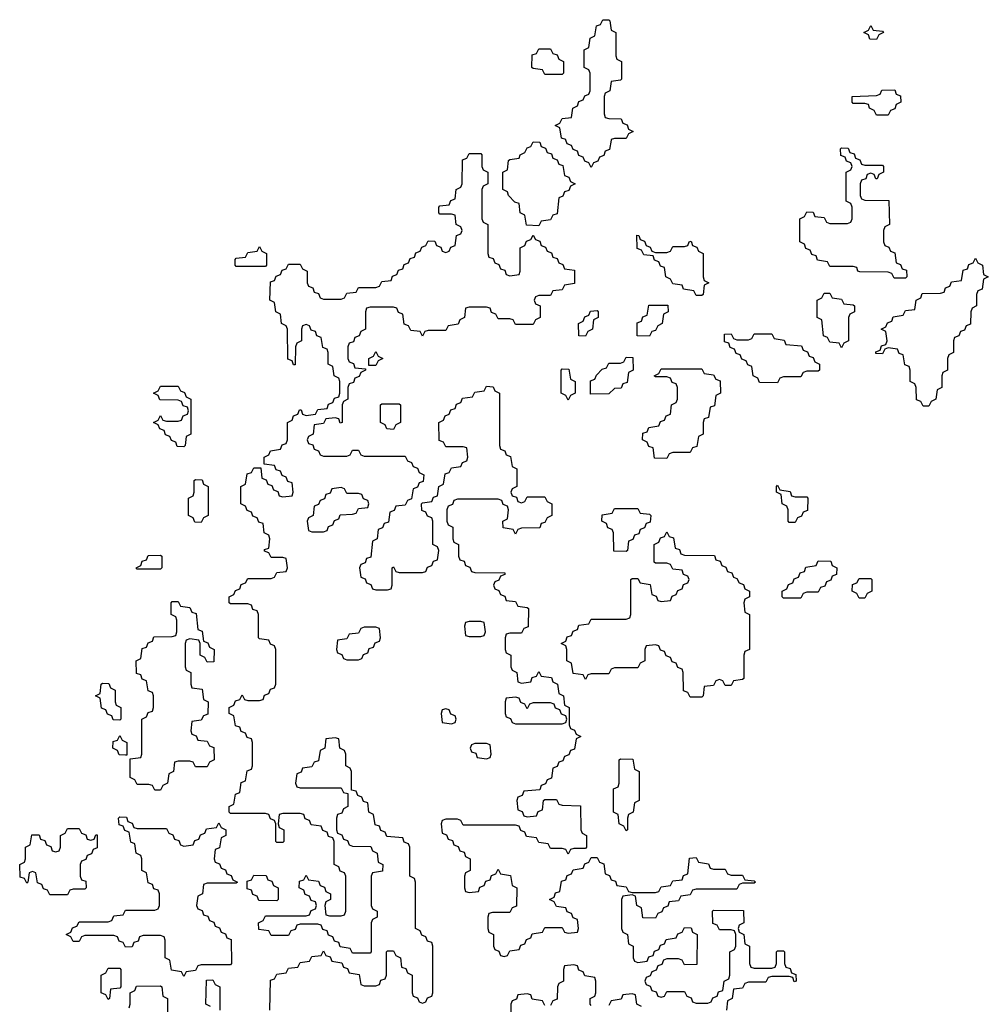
# Model space of a CAD drawing. Header units: inches. Extents: x 2886961 to 3052306, y 543424 to 918523.
# Tile 18 of 117: x 2895126 to 2898454, y 757030 to 760414. Entities that reach past the tile are written whole.
import ezdxf

# ---------------------------------------------------------------- set-up
doc = ezdxf.new("R2010")
doc.units = ezdxf.units.IN
doc.header["$MEASUREMENT"] = 0
doc.layers.add('C8795', color=7, linetype='Continuous')
doc.layers.add('C8796', color=7, linetype='Continuous')

msp = doc.modelspace()

# ---------------------------------------------------------------- linework, layer by layer
at = {"layer": 'C8795', "color": 6}
for points in [[(2896910, 759706), (2896867.3, 759707.3), (2896862, 759742), (2896846, 759750), (2896842, 759782), (2896827.3, 759787.3), (2896806, 759810), (2896802, 759822), (2896786, 759830), (2896786, 759890), (2896802, 759898), (2896806, 759930), (2896810, 759934), (2896842, 759938), (2896846, 759950), (2896862, 759958), (2896870, 759974), (2896882, 759978), (2896890, 759994), (2896912.7, 759992.7), (2896918, 759978), (2896932.7, 759972.7), (2896938, 759958), (2896952.7, 759952.7), (2896958, 759938), (2896972.7, 759932.7), (2896978, 759918), (2896992.7, 759912.7), (2896998, 759878), (2897012.7, 759872.7), (2897018, 759858), (2897034, 759850), (2897018, 759842), (2897012.7, 759827.3), (2896998, 759822), (2896992.7, 759807.3), (2896978, 759802), (2896972.7, 759747.3), (2896958, 759742), (2896950, 759726), (2896918, 759722)], [(2898030, 759914), (2898090, 759914), (2898094, 759910), (2898094, 759890), (2898078, 759882), (2898072.7, 759867.3), (2898067.3, 759867.3), (2898062, 759882), (2898050, 759886), (2898038, 759882), (2898032.7, 759867.3), (2898018, 759862), (2898014, 759850), (2898014, 759810), (2898018, 759798), (2898030, 759794), (2898112.7, 759792.7), (2898114, 759710), (2898098, 759702), (2898094, 759690), (2898094, 759650), (2898098, 759638), (2898112.7, 759632.7), (2898118, 759618), (2898132.7, 759612.7), (2898138, 759578), (2898152.7, 759572.7), (2898158, 759558), (2898172.7, 759552.7), (2898174, 759530), (2898170, 759526), (2898130, 759526), (2898122, 759542), (2898110, 759546), (2898012.7, 759547.3), (2898006, 759550), (2898002, 759562), (2897990, 759566), (2897910, 759566), (2897902, 759582), (2897867.3, 759587.3), (2897862, 759602), (2897847.3, 759607.3), (2897842, 759622), (2897827.3, 759627.3), (2897822, 759642), (2897806, 759650), (2897806, 759730), (2897822, 759738), (2897830, 759754), (2897852.7, 759752.7), (2897858, 759738), (2897890, 759734), (2897898, 759718), (2897910, 759714), (2897970, 759714), (2897982, 759718), (2897986, 759730), (2897986, 759770), (2897982, 759782), (2897966, 759790), (2897966, 759890), (2897982, 759898), (2897986, 759910), (2897982, 759922), (2897967.3, 759927.3), (2897962, 759942), (2897947.3, 759947.3), (2897946, 759970), (2897950, 759974), (2897972.7, 759972.7), (2897978, 759958), (2897992.7, 759952.7), (2897998, 759938), (2898012.7, 759932.7), (2898018, 759918)], [(2897310, 759614), (2897350, 759614), (2897362, 759618), (2897370, 759634), (2897410, 759634), (2897422, 759638), (2897426, 759650), (2897432.7, 759652.7), (2897438, 759638), (2897452.7, 759632.7), (2897458, 759618), (2897474, 759610), (2897474, 759530), (2897478, 759518), (2897494, 759510), (2897478, 759502), (2897474, 759470), (2897470, 759466), (2897450, 759466), (2897442, 759482), (2897407.3, 759487.3), (2897402, 759502), (2897370, 759506), (2897362, 759522), (2897346, 759530), (2897342, 759562), (2897327.3, 759567.3), (2897322, 759582), (2897307.3, 759587.3), (2897302, 759602), (2897270, 759606), (2897262, 759622), (2897247.3, 759627.3), (2897246, 759674), (2897252.7, 759672.7), (2897258, 759658), (2897272.7, 759652.7), (2897278, 759638), (2897292.7, 759632.7), (2897298, 759618)], [(2895870, 759566), (2895866, 759570), (2895866, 759590), (2895870, 759594), (2895902, 759598), (2895910, 759614), (2895942, 759618), (2895950, 759634), (2895958, 759618), (2895974, 759610), (2895974, 759570), (2895970, 759566)], [(2898230, 759086), (2898222, 759102), (2898207.3, 759107.3), (2898206, 759150), (2898202, 759162), (2898186, 759170), (2898186, 759210), (2898182, 759222), (2898167.3, 759227.3), (2898162, 759262), (2898147.3, 759267.3), (2898142, 759282), (2898110, 759286), (2898098, 759282), (2898090, 759266), (2898067.3, 759267.3), (2898067.3, 759272.7), (2898082, 759278), (2898087.3, 759292.7), (2898102, 759298), (2898106, 759310), (2898102, 759342), (2898086, 759350), (2898102, 759358), (2898107.3, 759372.7), (2898122, 759378), (2898127.3, 759392.7), (2898162, 759398), (2898170, 759414), (2898202, 759418), (2898206, 759450), (2898222, 759458), (2898227.3, 759472.7), (2898290, 759474), (2898302, 759478), (2898307.3, 759492.7), (2898322, 759498), (2898327.3, 759512.7), (2898362, 759518), (2898367.3, 759552.7), (2898382, 759558), (2898387.3, 759572.7), (2898402, 759578), (2898410, 759594), (2898418, 759578), (2898434, 759570), (2898438, 759538), (2898454, 759530), (2898438, 759522), (2898432.7, 759487.3), (2898418, 759482), (2898414, 759470), (2898414, 759430), (2898398, 759422), (2898394, 759410), (2898392.7, 759367.3), (2898378, 759362), (2898372.7, 759347.3), (2898358, 759342), (2898352.7, 759327.3), (2898338, 759322), (2898334, 759310), (2898334, 759270), (2898318, 759262), (2898314, 759250), (2898314, 759210), (2898298, 759202), (2898294, 759190), (2898294, 759150), (2898278, 759142), (2898274, 759110), (2898258, 759102), (2898250, 759086)], [(2897950, 759286), (2897942, 759302), (2897910, 759306), (2897902, 759322), (2897887.3, 759327.3), (2897882, 759382), (2897866, 759390), (2897866, 759450), (2897882, 759458), (2897890, 759474), (2897910, 759474), (2897918, 759458), (2897950, 759454), (2897958, 759438), (2897990, 759434), (2897994, 759430), (2897994, 759410), (2897978, 759402), (2897974, 759390), (2897974, 759310), (2897958, 759302)], [(2897070, 759326), (2897047.3, 759327.3), (2897046, 759370), (2897062, 759378), (2897067.3, 759392.7), (2897082, 759398), (2897087.3, 759412.7), (2897110, 759414), (2897114, 759410), (2897114, 759390), (2897098, 759382), (2897094, 759350), (2897078, 759342)], [(2897290, 759326), (2897247.3, 759327.3), (2897247.3, 759372.7), (2897262, 759378), (2897267.3, 759392.7), (2897282, 759398), (2897287.3, 759432.7), (2897352.7, 759432.7), (2897354, 759410), (2897338, 759402), (2897334, 759370), (2897318, 759362), (2897310, 759346), (2897298, 759342)], [(2897730, 759166), (2897667.3, 759167.3), (2897662, 759182), (2897646, 759190), (2897642, 759222), (2897627.3, 759227.3), (2897622, 759242), (2897607.3, 759247.3), (2897602, 759262), (2897587.3, 759267.3), (2897582, 759282), (2897567.3, 759287.3), (2897562, 759302), (2897547.3, 759307.3), (2897547.3, 759332.7), (2897570, 759334), (2897578, 759318), (2897590, 759314), (2897630, 759314), (2897642, 759318), (2897650, 759334), (2897710, 759334), (2897718, 759318), (2897752.7, 759312.7), (2897758, 759298), (2897812.7, 759292.7), (2897818, 759278), (2897832.7, 759272.7), (2897838, 759258), (2897852.7, 759252.7), (2897858, 759238), (2897874, 759230), (2897874, 759210), (2897870, 759206), (2897830, 759206), (2897818, 759202), (2897810, 759186), (2897750, 759186), (2897738, 759182)], [(2896326, 759226), (2896326, 759250), (2896342, 759258), (2896350, 759274), (2896358, 759258), (2896374, 759250), (2896358, 759242), (2896350, 759226)], [(2897087.3, 759127.3), (2897087.3, 759172.7), (2897102, 759178), (2897107.3, 759192.7), (2897127.3, 759212.7), (2897142, 759218), (2897150, 759234), (2897190, 759234), (2897202, 759238), (2897210, 759254), (2897232.7, 759252.7), (2897234, 759210), (2897218, 759202), (2897212.7, 759167.3), (2897198, 759162), (2897192.7, 759147.3), (2897170, 759146), (2897150, 759128)], [(2897010, 759106), (2897002, 759122), (2896986, 759130), (2896986, 759210), (2896990, 759214), (2897012.7, 759212.7), (2897018, 759178), (2897034, 759170), (2897034, 759130), (2897018, 759122)], [(2897350, 758906), (2897307.3, 758907.3), (2897302, 758942), (2897287.3, 758947.3), (2897282, 758962), (2897266, 758970), (2897267.3, 758992.7), (2897282, 758998), (2897287.3, 759012.7), (2897322, 759018), (2897327.3, 759032.7), (2897342, 759038), (2897347.3, 759052.7), (2897362, 759058), (2897366, 759090), (2897382, 759098), (2897386, 759110), (2897386, 759150), (2897382, 759162), (2897367.3, 759167.3), (2897362, 759182), (2897350, 759186), (2897310, 759186), (2897306, 759190), (2897322, 759198), (2897330, 759214), (2897470, 759214), (2897478, 759198), (2897510, 759194), (2897518, 759178), (2897532.7, 759172.7), (2897534, 759130), (2897518, 759122), (2897512.7, 759087.3), (2897498, 759082), (2897492.7, 759047.3), (2897478, 759042), (2897474, 759030), (2897474, 758990), (2897458, 758982), (2897452.7, 758947.3), (2897438, 758942), (2897430, 758926), (2897370, 758926), (2897358, 758922)], [(2895690, 758946), (2895667.3, 758947.3), (2895662, 758962), (2895647.3, 758967.3), (2895642, 758982), (2895627.3, 758987.3), (2895622, 759002), (2895607.3, 759007.3), (2895602, 759022), (2895586, 759030), (2895602, 759038), (2895610, 759054), (2895618, 759038), (2895630, 759034), (2895670, 759034), (2895682, 759038), (2895687.3, 759052.7), (2895702, 759058), (2895706, 759070), (2895702, 759082), (2895687.3, 759087.3), (2895682, 759102), (2895670, 759106), (2895607.3, 759107.3), (2895602, 759122), (2895586, 759130), (2895602, 759138), (2895610, 759154), (2895670, 759154), (2895678, 759138), (2895692.7, 759132.7), (2895698, 759118), (2895714, 759110), (2895714, 758990), (2895698, 758982), (2895694, 758950)], [(2896410, 759006), (2896387.3, 759007.3), (2896382, 759022), (2896366, 759030), (2896366, 759090), (2896370, 759094), (2896430, 759094), (2896434, 759090), (2896434, 759030), (2896418, 759022)], [(2895750, 758686), (2895727.3, 758687.3), (2895722, 758702), (2895706, 758710), (2895706, 758770), (2895722, 758778), (2895726, 758790), (2895726, 758830), (2895730, 758834), (2895752.7, 758832.7), (2895758, 758818), (2895774, 758810), (2895774, 758710), (2895758, 758702)], [(2896230, 758806), (2896198, 758802), (2896192.7, 758787.3), (2896178, 758782), (2896172.7, 758767.3), (2896158, 758762), (2896152.7, 758747.3), (2896138, 758742), (2896134, 758710), (2896118, 758702), (2896114, 758690), (2896118, 758658), (2896130, 758654), (2896170, 758654), (2896182, 758658), (2896187.3, 758672.7), (2896202, 758678), (2896207.3, 758692.7), (2896222, 758698), (2896227.3, 758712.7), (2896270, 758714), (2896282, 758718), (2896290, 758734), (2896322, 758738), (2896326, 758750), (2896322, 758762), (2896307.3, 758767.3), (2896302, 758782), (2896290, 758786), (2896250, 758786), (2896242, 758802)], [(2897790, 758774), (2897830, 758774), (2897834, 758770), (2897832.7, 758727.3), (2897818, 758722), (2897812.7, 758707.3), (2897798, 758702), (2897790, 758686), (2897770, 758686), (2897766, 758690), (2897766, 758730), (2897762, 758742), (2897746, 758750), (2897742, 758782), (2897726, 758790), (2897726, 758810), (2897730, 758814), (2897738, 758798), (2897772.7, 758792.7), (2897778, 758778)], [(2897210, 758586), (2897167.3, 758587.3), (2897166, 758650), (2897162, 758662), (2897147.3, 758667.3), (2897142, 758682), (2897126, 758690), (2897127.3, 758712.7), (2897162, 758718), (2897170, 758734), (2897250, 758734), (2897258, 758718), (2897290, 758714), (2897294, 758710), (2897292.7, 758687.3), (2897278, 758682), (2897272.7, 758667.3), (2897258, 758662), (2897252.7, 758647.3), (2897238, 758642), (2897232.7, 758627.3), (2897218, 758622), (2897214, 758590)], [(2897550, 758126), (2897542, 758142), (2897530, 758146), (2897518, 758142), (2897510, 758126), (2897478, 758122), (2897474, 758090), (2897470, 758086), (2897430, 758086), (2897422, 758102), (2897407.3, 758107.3), (2897406, 758170), (2897402, 758182), (2897387.3, 758187.3), (2897382, 758202), (2897367.3, 758207.3), (2897362, 758222), (2897347.3, 758227.3), (2897342, 758242), (2897327.3, 758247.3), (2897322, 758262), (2897310, 758266), (2897278, 758262), (2897274, 758250), (2897274, 758210), (2897258, 758202), (2897250, 758186), (2897170, 758186), (2897158, 758182), (2897150, 758166), (2897090, 758166), (2897078, 758162), (2897070, 758146), (2897062, 758162), (2897027.3, 758167.3), (2897022, 758202), (2897006, 758210), (2897006, 758250), (2897002, 758262), (2896986, 758270), (2897002, 758278), (2897007.3, 758292.7), (2897022, 758298), (2897027.3, 758312.7), (2897042, 758318), (2897047.3, 758332.7), (2897082, 758338), (2897090, 758354), (2897210, 758354), (2897222, 758358), (2897226, 758370), (2897226, 758490), (2897230, 758494), (2897250, 758494), (2897258, 758478), (2897292.7, 758472.7), (2897298, 758438), (2897312.7, 758432.7), (2897318, 758418), (2897330, 758414), (2897362, 758418), (2897367.3, 758432.7), (2897382, 758438), (2897387.3, 758452.7), (2897402, 758458), (2897407.3, 758472.7), (2897422, 758478), (2897426, 758490), (2897422, 758502), (2897407.3, 758507.3), (2897402, 758522), (2897370, 758526), (2897362, 758542), (2897350, 758546), (2897310, 758546), (2897306, 758550), (2897306, 758610), (2897322, 758618), (2897327.3, 758632.7), (2897342, 758638), (2897350, 758654), (2897358, 758638), (2897372.7, 758632.7), (2897378, 758598), (2897392.7, 758592.7), (2897398, 758578), (2897410, 758574), (2897512.7, 758572.7), (2897518, 758558), (2897532.7, 758552.7), (2897538, 758538), (2897552.7, 758532.7), (2897558, 758518), (2897572.7, 758512.7), (2897578, 758498), (2897590, 758494), (2897598, 758478), (2897612.7, 758472.7), (2897618, 758458), (2897634, 758450), (2897634, 758430), (2897618, 758422), (2897614, 758410), (2897618, 758378), (2897634, 758370), (2897634, 758250), (2897618, 758242), (2897614, 758230), (2897614, 758150), (2897610, 758146), (2897578, 758142), (2897570, 758126)], [(2895530, 758526), (2895526, 758530), (2895542, 758538), (2895547.3, 758552.7), (2895562, 758558), (2895567.3, 758572.7), (2895610, 758574), (2895614, 758570), (2895614, 758530), (2895610, 758526)], [(2897750, 758426), (2897746, 758430), (2897746, 758450), (2897762, 758458), (2897767.3, 758472.7), (2897782, 758478), (2897787.3, 758492.7), (2897802, 758498), (2897807.3, 758512.7), (2897822, 758518), (2897827.3, 758532.7), (2897862, 758538), (2897870, 758554), (2897912.7, 758552.7), (2897918, 758538), (2897934, 758530), (2897932.7, 758507.3), (2897918, 758502), (2897912.7, 758487.3), (2897898, 758482), (2897892.7, 758467.3), (2897878, 758462), (2897870, 758446), (2897830, 758446), (2897818, 758442), (2897810, 758426)], [(2898010, 758426), (2898002, 758442), (2897986, 758450), (2897987.3, 758472.7), (2898002, 758478), (2898010, 758494), (2898050, 758494), (2898054, 758490), (2898054, 758450), (2898038, 758442), (2898030, 758426)], [(2895770, 758206), (2895762, 758222), (2895746, 758230), (2895746, 758270), (2895742, 758282), (2895710, 758286), (2895698, 758282), (2895694, 758270), (2895694, 758190), (2895698, 758178), (2895714, 758170), (2895714, 758130), (2895718, 758118), (2895752.7, 758112.7), (2895758, 758078), (2895774, 758070), (2895772.7, 758027.3), (2895758, 758022), (2895750, 758006), (2895718, 758002), (2895714, 757970), (2895718, 757958), (2895732.7, 757952.7), (2895738, 757938), (2895770, 757934), (2895778, 757918), (2895792.7, 757912.7), (2895794, 757870), (2895778, 757862), (2895770, 757846), (2895730, 757846), (2895722, 757862), (2895710, 757866), (2895670, 757866), (2895658, 757862), (2895654, 757830), (2895638, 757822), (2895634, 757790), (2895618, 757782), (2895610, 757766), (2895590, 757766), (2895582, 757782), (2895570, 757786), (2895530, 757786), (2895522, 757802), (2895506, 757810), (2895506, 757874), (2895542, 757878), (2895546, 757890), (2895546, 758010), (2895562, 758018), (2895567.3, 758032.7), (2895582, 758038), (2895586, 758050), (2895586, 758090), (2895582, 758102), (2895567.3, 758107.3), (2895562, 758142), (2895547.3, 758147.3), (2895542, 758162), (2895527.3, 758167.3), (2895526, 758210), (2895542, 758218), (2895547.3, 758252.7), (2895562, 758258), (2895567.3, 758272.7), (2895582, 758278), (2895587.3, 758292.7), (2895650, 758294), (2895662, 758298), (2895666, 758310), (2895666, 758350), (2895662, 758362), (2895646, 758370), (2895646, 758410), (2895650, 758414), (2895670, 758414), (2895678, 758398), (2895710, 758394), (2895718, 758378), (2895732.7, 758372.7), (2895738, 758318), (2895752.7, 758312.7), (2895758, 758278), (2895772.7, 758272.7), (2895778, 758258), (2895794, 758250), (2895792.7, 758207.3)], [(2896350, 758326), (2896310, 758326), (2896298, 758322), (2896290, 758306), (2896258, 758302), (2896250, 758286), (2896218, 758282), (2896214, 758250), (2896218, 758238), (2896232.7, 758232.7), (2896238, 758218), (2896250, 758214), (2896290, 758214), (2896302, 758218), (2896307.3, 758232.7), (2896322, 758238), (2896327.3, 758252.7), (2896342, 758258), (2896347.3, 758272.7), (2896362, 758278), (2896366, 758290), (2896362, 758322)], [(2896710, 758346), (2896670, 758346), (2896658, 758342), (2896654, 758330), (2896658, 758298), (2896670, 758294), (2896710, 758294), (2896722, 758298), (2896726, 758310), (2896722, 758342)], [(2895470, 758006), (2895447.3, 758007.3), (2895442, 758022), (2895427.3, 758027.3), (2895422, 758042), (2895407.3, 758047.3), (2895402, 758082), (2895386, 758090), (2895402, 758098), (2895406, 758130), (2895410, 758134), (2895432.7, 758132.7), (2895438, 758118), (2895454, 758110), (2895454, 758070), (2895458, 758058), (2895474, 758050), (2895474, 758010)], [(2896830, 758086), (2896798, 758082), (2896794, 758070), (2896794, 758030), (2896798, 758018), (2896812.7, 758012.7), (2896818, 757998), (2896830, 757994), (2896990, 757994), (2897002, 757998), (2897006, 758010), (2897002, 758022), (2896987.3, 758027.3), (2896982, 758042), (2896967.3, 758047.3), (2896962, 758062), (2896950, 758066), (2896890, 758066), (2896878, 758062), (2896870, 758046), (2896862, 758062), (2896847.3, 758067.3), (2896842, 758082)], [(2896590, 758046), (2896578, 758042), (2896574, 758030), (2896578, 757998), (2896610, 757994), (2896622, 757998), (2896626, 758010), (2896622, 758022), (2896607.3, 758027.3), (2896602, 758042)], [(2895490, 757886), (2895467.3, 757887.3), (2895462, 757902), (2895446, 757910), (2895447.3, 757932.7), (2895462, 757938), (2895470, 757954), (2895478, 757938), (2895494, 757930), (2895494, 757886)], [(2896730, 757926), (2896690, 757926), (2896678, 757922), (2896674, 757910), (2896678, 757898), (2896692.7, 757892.7), (2896698, 757878), (2896730, 757874), (2896742, 757878), (2896746, 757890), (2896742, 757922)], [(2897210, 757626), (2897202, 757642), (2897186, 757650), (2897182, 757682), (2897166, 757690), (2897166, 757770), (2897182, 757778), (2897186, 757790), (2897186, 757870), (2897190, 757874), (2897232.7, 757872.7), (2897238, 757838), (2897254, 757830), (2897254, 757730), (2897238, 757722), (2897234, 757690), (2897218, 757682), (2897214, 757670), (2897214, 757630)], [(2895530, 757634), (2895630, 757634), (2895638, 757618), (2895652.7, 757612.7), (2895658, 757598), (2895672.7, 757592.7), (2895678, 757578), (2895690, 757574), (2895722, 757578), (2895727.3, 757592.7), (2895742, 757598), (2895747.3, 757612.7), (2895762, 757618), (2895767.3, 757632.7), (2895802, 757638), (2895810, 757654), (2895818, 757638), (2895834, 757630), (2895834, 757610), (2895818, 757602), (2895812.7, 757567.3), (2895798, 757562), (2895794, 757530), (2895798, 757518), (2895812.7, 757512.7), (2895818, 757498), (2895832.7, 757492.7), (2895838, 757478), (2895852.7, 757472.7), (2895858, 757458), (2895874, 757450), (2895870, 757446), (2895770, 757446), (2895758, 757442), (2895754, 757410), (2895738, 757402), (2895734, 757370), (2895738, 757358), (2895752.7, 757352.7), (2895758, 757338), (2895772.7, 757332.7), (2895778, 757318), (2895792.7, 757312.7), (2895798, 757298), (2895812.7, 757292.7), (2895818, 757278), (2895832.7, 757272.7), (2895838, 757258), (2895852.7, 757252.7), (2895854, 757170), (2895850, 757166), (2895750, 757166), (2895738, 757162), (2895730, 757146), (2895698, 757142), (2895690, 757126), (2895682, 757142), (2895647.3, 757147.3), (2895642, 757182), (2895626, 757190), (2895626, 757250), (2895622, 757262), (2895610, 757266), (2895550, 757266), (2895538, 757262), (2895532.7, 757247.3), (2895518, 757242), (2895512.7, 757227.3), (2895490, 757226), (2895482, 757242), (2895467.3, 757247.3), (2895462, 757262), (2895450, 757266), (2895350, 757266), (2895338, 757262), (2895330, 757246), (2895310, 757246), (2895302, 757262), (2895286, 757270), (2895302, 757278), (2895307.3, 757292.7), (2895322, 757298), (2895330, 757314), (2895430, 757314), (2895442, 757318), (2895450, 757334), (2895482, 757338), (2895490, 757354), (2895590, 757354), (2895602, 757358), (2895606, 757370), (2895606, 757410), (2895602, 757422), (2895587.3, 757427.3), (2895582, 757442), (2895567.3, 757447.3), (2895562, 757482), (2895546, 757490), (2895546, 757530), (2895542, 757542), (2895526, 757550), (2895522, 757582), (2895507.3, 757587.3), (2895502, 757622), (2895487.3, 757627.3), (2895482, 757642), (2895467.3, 757647.3), (2895466, 757670), (2895470, 757674), (2895492.7, 757672.7), (2895498, 757658), (2895512.7, 757652.7), (2895518, 757638)], [(2895370, 757594), (2895382, 757598), (2895387.3, 757612.7), (2895392.7, 757612.7), (2895392.7, 757567.3), (2895378, 757562), (2895372.7, 757547.3), (2895358, 757542), (2895352.7, 757527.3), (2895338, 757522), (2895334, 757510), (2895334, 757470), (2895338, 757458), (2895352.7, 757452.7), (2895354, 757430), (2895350, 757426), (2895310, 757426), (2895298, 757422), (2895290, 757406), (2895230, 757406), (2895222, 757422), (2895207.3, 757427.3), (2895202, 757442), (2895187.3, 757447.3), (2895182, 757482), (2895170, 757486), (2895158, 757482), (2895154, 757450), (2895150, 757446), (2895142, 757462), (2895127.3, 757467.3), (2895126, 757510), (2895142, 757518), (2895146, 757530), (2895146, 757570), (2895162, 757578), (2895167.3, 757612.7), (2895192.7, 757612.7), (2895198, 757598), (2895212.7, 757592.7), (2895218, 757578), (2895232.7, 757572.7), (2895238, 757558), (2895250, 757554), (2895262, 757558), (2895266, 757570), (2895266, 757610), (2895282, 757618), (2895290, 757634), (2895330, 757634), (2895338, 757618), (2895352.7, 757612.7), (2895358, 757598)], [(2896010, 757386), (2895947.3, 757387.3), (2895942, 757402), (2895927.3, 757407.3), (2895922, 757422), (2895907.3, 757427.3), (2895907.3, 757452.7), (2895922, 757458), (2895930, 757474), (2895972.7, 757472.7), (2895978, 757458), (2895992.7, 757452.7), (2895998, 757438), (2896014, 757430), (2896014, 757390)], [(2895430, 757046), (2895422, 757062), (2895406, 757070), (2895406, 757130), (2895422, 757138), (2895430, 757154), (2895470, 757154), (2895474, 757150), (2895474, 757090), (2895470, 757086), (2895438, 757082), (2895434, 757050)]]:
    msp.add_lwpolyline(points, close=True, dxfattribs=at)
for points in [[(2897157.7, 760000), (2897152.7, 759967.3), (2897138, 759962), (2897132.7, 759947.3), (2897118, 759942), (2897112.7, 759927.3), (2897098, 759922), (2897090, 759906), (2897082, 759922), (2897067.3, 759927.3), (2897062, 759942), (2897047.3, 759947.3), (2897042, 759962), (2897027.3, 759967.3), (2897022, 759982), (2897007.3, 759987.3), (2897002.7, 760000)], [(2895986, 757010), (2895987.3, 757112.7), (2896002, 757118), (2896010, 757134), (2896042, 757138), (2896050, 757154), (2896082, 757158), (2896090, 757174), (2896122, 757178), (2896130, 757194), (2896162, 757198), (2896170, 757214), (2896178, 757198), (2896192.7, 757192.7), (2896198, 757178), (2896232.7, 757172.7), (2896238, 757158), (2896252.7, 757152.7), (2896258, 757138), (2896292.7, 757132.7), (2896298, 757098), (2896310, 757094), (2896350, 757094), (2896362, 757098), (2896367.3, 757112.7), (2896382, 757118), (2896386, 757130), (2896386, 757210), (2896390, 757214), (2896410, 757214), (2896418, 757198), (2896434, 757190), (2896438, 757158), (2896452.7, 757152.7), (2896458, 757138), (2896474, 757130), (2896474, 757070), (2896478, 757058), (2896492.7, 757052.7), (2896498, 757038), (2896510, 757034), (2896522, 757038), (2896527.3, 757052.7), (2896542, 757058), (2896546, 757070), (2896546, 757230), (2896542, 757242), (2896527.3, 757247.3), (2896522, 757262), (2896507.3, 757267.3), (2896502, 757282), (2896486, 757290), (2896486, 757450), (2896482, 757462), (2896466, 757470), (2896466, 757570), (2896462, 757582), (2896447.3, 757587.3), (2896442, 757602), (2896387.3, 757607.3), (2896382, 757622), (2896367.3, 757627.3), (2896362, 757642), (2896347.3, 757647.3), (2896342, 757682), (2896326, 757690), (2896322, 757722), (2896307.3, 757727.3), (2896302, 757742), (2896287.3, 757747.3), (2896282, 757762), (2896266, 757766), (2896266, 757830), (2896262, 757842), (2896246, 757850), (2896246, 757890), (2896242, 757902), (2896226, 757910), (2896222, 757942), (2896210, 757946), (2896178, 757942), (2896174, 757910), (2896158, 757902), (2896152.7, 757867.3), (2896138, 757862), (2896130, 757846), (2896098, 757842), (2896092.7, 757827.3), (2896078, 757822), (2896074, 757790), (2896078, 757778), (2896090, 757774), (2896230, 757774), (2896238, 757758), (2896254, 757754), (2896254, 757710), (2896238, 757702), (2896232.7, 757687.3), (2896218, 757682), (2896214, 757670), (2896214, 757630), (2896218, 757618), (2896232.7, 757612.7), (2896238, 757598), (2896252.7, 757592.7), (2896258, 757578), (2896270, 757574), (2896332.7, 757572.7), (2896338, 757558), (2896354, 757550), (2896358, 757518), (2896374, 757510), (2896372.7, 757487.3), (2896338, 757482), (2896334, 757470), (2896334, 757370), (2896338, 757358), (2896354, 757350), (2896354, 757330), (2896338, 757322), (2896334, 757310), (2896334, 757210), (2896330, 757206), (2896270, 757206), (2896262, 757222), (2896227.3, 757227.3), (2896222, 757242), (2896207.3, 757247.3), (2896202, 757262), (2896187.3, 757267.3), (2896182, 757282), (2896167.3, 757287.3), (2896162, 757302), (2896150, 757306), (2896090, 757306), (2896078, 757302), (2896072.7, 757287.3), (2896058, 757282), (2896050, 757266), (2895990, 757266), (2895982, 757282), (2895947.3, 757287.3), (2895946, 757310), (2895962, 757318), (2895970, 757334), (2896110, 757334), (2896122, 757338), (2896127.3, 757352.7), (2896142, 757358), (2896146, 757370), (2896142, 757382), (2896127.3, 757387.3), (2896122, 757402), (2896107.3, 757407.3), (2896102, 757422), (2896086, 757430), (2896087.3, 757452.7), (2896102, 757458), (2896110, 757474), (2896118, 757458), (2896152.7, 757452.7), (2896158, 757438), (2896172.7, 757432.7), (2896178, 757418), (2896194, 757410), (2896194, 757390), (2896178, 757382), (2896174, 757370), (2896178, 757338), (2896190, 757334), (2896230, 757334), (2896242, 757338), (2896246, 757350), (2896246, 757470), (2896242, 757482), (2896227.3, 757487.3), (2896222, 757502), (2896206, 757510), (2896206, 757590), (2896202, 757602), (2896187.3, 757607.3), (2896182, 757622), (2896167.3, 757627.3), (2896162, 757642), (2896127.3, 757647.3), (2896122, 757662), (2896107.3, 757667.3), (2896102, 757682), (2896090, 757686), (2896030, 757686), (2896018, 757682), (2896014, 757650), (2896018, 757638), (2896034, 757630), (2896034, 757590), (2896030, 757586), (2896010, 757586), (2896006, 757590), (2896006, 757650), (2896002, 757662), (2895987.3, 757667.3), (2895982, 757682), (2895970, 757686), (2895850, 757686), (2895846, 757690), (2895846, 757710), (2895862, 757718), (2895867.3, 757752.7), (2895882, 757758), (2895887.3, 757792.7), (2895902, 757798), (2895907.3, 757832.7), (2895922, 757838), (2895926, 757850), (2895926, 757930), (2895922, 757942), (2895907.3, 757947.3), (2895902, 757962), (2895887.3, 757967.3), (2895882, 757982), (2895867.3, 757987.3), (2895862, 758022), (2895846, 758030), (2895846, 758050), (2895862, 758058), (2895867.3, 758072.7), (2895882, 758078), (2895890, 758094), (2895898, 758078), (2895910, 758074), (2895950, 758074), (2895962, 758078), (2895967.3, 758092.7), (2895982, 758098), (2895987.3, 758112.7), (2896002, 758118), (2896006, 758130), (2896006, 758250), (2896002, 758262), (2895987.3, 758267.3), (2895982, 758282), (2895950, 758286), (2895946, 758290), (2895946, 758370), (2895942, 758382), (2895927.3, 758387.3), (2895922, 758402), (2895910, 758406), (2895850, 758406), (2895846, 758410), (2895846, 758430), (2895862, 758438), (2895867.3, 758452.7), (2895882, 758458), (2895887.3, 758472.7), (2895902, 758478), (2895910, 758494), (2895990, 758494), (2896002, 758498), (2896010, 758514), (2896042, 758518), (2896046, 758530), (2896042, 758562), (2896030, 758566), (2895990, 758566), (2895982, 758582), (2895967.3, 758587.3), (2895967.3, 758592.7), (2895982, 758598), (2895986, 758630), (2895982, 758642), (2895966, 758650), (2895962, 758682), (2895947.3, 758687.3), (2895942, 758702), (2895927.3, 758707.3), (2895922, 758722), (2895907.3, 758727.3), (2895902, 758742), (2895886, 758750), (2895886, 758810), (2895902, 758818), (2895907.3, 758852.7), (2895922, 758858), (2895930, 758874), (2895954, 758874), (2895958, 758838), (2895972.7, 758832.7), (2895978, 758818), (2895992.7, 758812.7), (2895998, 758798), (2896012.7, 758792.7), (2896018, 758778), (2896030, 758774), (2896062, 758778), (2896066, 758790), (2896062, 758822), (2896047.3, 758827.3), (2896042, 758842), (2896027.3, 758847.3), (2896022, 758862), (2896007.3, 758867.3), (2896002, 758882), (2895966, 758886), (2895966, 758910), (2895982, 758918), (2895987.3, 758932.7), (2896022, 758938), (2896027.3, 758952.7), (2896042, 758958), (2896046, 758970), (2896046, 759030), (2896062, 759038), (2896067.3, 759052.7), (2896082, 759058), (2896087.3, 759072.7), (2896092.7, 759072.7), (2896098, 759058), (2896110, 759054), (2896142, 759058), (2896150, 759074), (2896182, 759078), (2896187.3, 759092.7), (2896202, 759098), (2896207.3, 759112.7), (2896222, 759118), (2896226, 759130), (2896226, 759170), (2896222, 759182), (2896206, 759190), (2896202, 759222), (2896186, 759230), (2896186, 759270), (2896182, 759282), (2896167.3, 759287.3), (2896162, 759322), (2896147.3, 759327.3), (2896142, 759342), (2896127.3, 759347.3), (2896122, 759362), (2896110, 759366), (2896098, 759362), (2896094, 759350), (2896094, 759310), (2896078, 759302), (2896074, 759290), (2896072.7, 759227.3), (2896067.3, 759227.3), (2896062, 759242), (2896047.3, 759247.3), (2896046, 759350), (2896042, 759362), (2896026, 759370), (2896022, 759402), (2896006, 759410), (2896002, 759442), (2895986, 759450), (2895987.3, 759512.7), (2896002, 759518), (2896007.3, 759532.7), (2896022, 759538), (2896027.3, 759552.7), (2896042, 759558), (2896050, 759574), (2896090, 759574), (2896098, 759558), (2896114, 759550), (2896114, 759510), (2896118, 759498), (2896132.7, 759492.7), (2896138, 759478), (2896152.7, 759472.7), (2896158, 759458), (2896170, 759454), (2896230, 759454), (2896242, 759458), (2896250, 759474), (2896282, 759478), (2896290, 759494), (2896350, 759494), (2896362, 759498), (2896370, 759514), (2896402, 759518), (2896407.3, 759532.7), (2896422, 759538), (2896427.3, 759552.7), (2896442, 759558), (2896447.3, 759572.7), (2896462, 759578), (2896467.3, 759592.7), (2896482, 759598), (2896487.3, 759612.7), (2896502, 759618), (2896507.3, 759632.7), (2896522, 759638), (2896530, 759654), (2896552.7, 759652.7), (2896558, 759638), (2896572.7, 759632.7), (2896578, 759618), (2896590, 759614), (2896602, 759618), (2896607.3, 759632.7), (2896622, 759638), (2896627.3, 759672.7), (2896642, 759678), (2896646, 759690), (2896642, 759702), (2896626, 759710), (2896622, 759742), (2896610, 759746), (2896570, 759746), (2896566, 759750), (2896566, 759770), (2896570, 759774), (2896602, 759778), (2896607.3, 759792.7), (2896622, 759798), (2896626, 759830), (2896642, 759838), (2896646, 759850), (2896647.3, 759932.7), (2896662, 759938), (2896670, 759954), (2896710, 759954), (2896714, 759950), (2896714, 759910), (2896718, 759898), (2896734, 759890), (2896734, 759850), (2896718, 759842), (2896714, 759830), (2896714, 759730), (2896718, 759718), (2896734, 759710), (2896734, 759610), (2896738, 759598), (2896752.7, 759592.7), (2896758, 759578), (2896772.7, 759572.7), (2896778, 759558), (2896792.7, 759552.7), (2896798, 759538), (2896810, 759534), (2896842, 759538), (2896846, 759550), (2896846, 759630), (2896862, 759638), (2896867.3, 759652.7), (2896882, 759658), (2896890, 759674), (2896898, 759658), (2896912.7, 759652.7), (2896918, 759638), (2896932.7, 759632.7), (2896938, 759618), (2896952.7, 759612.7), (2896958, 759598), (2896972.7, 759592.7), (2896978, 759578), (2896992.7, 759572.7), (2896998, 759558), (2897032.7, 759552.7), (2897032.7, 759507.3), (2896998, 759502), (2896990, 759486), (2896958, 759482), (2896950, 759466), (2896910, 759466), (2896898, 759462), (2896894, 759450), (2896898, 759438), (2896914, 759430), (2896914, 759390), (2896898, 759382), (2896890, 759366), (2896830, 759366), (2896822, 759382), (2896810, 759386), (2896770, 759386), (2896762, 759402), (2896747.3, 759407.3), (2896742, 759422), (2896730, 759426), (2896670, 759426), (2896658, 759422), (2896654, 759390), (2896638, 759382), (2896632.7, 759367.3), (2896598, 759362), (2896590, 759346), (2896530, 759346), (2896518, 759342), (2896510, 759326), (2896502, 759342), (2896470, 759346), (2896462, 759362), (2896447.3, 759367.3), (2896442, 759402), (2896427.3, 759407.3), (2896422, 759422), (2896410, 759426), (2896330, 759426), (2896318, 759422), (2896314, 759410), (2896314, 759350), (2896298, 759342), (2896292.7, 759327.3), (2896278, 759322), (2896272.7, 759307.3), (2896258, 759302), (2896254, 759290), (2896254, 759250), (2896258, 759238), (2896272.7, 759232.7), (2896278, 759218), (2896314, 759214), (2896314, 759210), (2896298, 759202), (2896292.7, 759187.3), (2896278, 759182), (2896272.7, 759167.3), (2896258, 759162), (2896254, 759150), (2896254, 759110), (2896238, 759102), (2896234, 759090), (2896234, 759030), (2896227.3, 759027.3), (2896222, 759042), (2896210, 759046), (2896178, 759042), (2896170, 759026), (2896138, 759022), (2896134, 758990), (2896118, 758982), (2896114, 758970), (2896118, 758958), (2896132.7, 758952.7), (2896138, 758938), (2896152.7, 758932.7), (2896158, 758918), (2896170, 758914), (2896250, 758914), (2896262, 758918), (2896270, 758934), (2896290, 758934), (2896298, 758918), (2896310, 758914), (2896450, 758914), (2896458, 758898), (2896472.7, 758892.7), (2896478, 758878), (2896492.7, 758872.7), (2896498, 758858), (2896514, 758850), (2896512.7, 758827.3), (2896498, 758822), (2896492.7, 758807.3), (2896478, 758802), (2896472.7, 758767.3), (2896458, 758762), (2896450, 758746), (2896418, 758742), (2896412.7, 758727.3), (2896398, 758722), (2896392.7, 758687.3), (2896378, 758682), (2896372.7, 758667.3), (2896358, 758662), (2896354, 758630), (2896338, 758622), (2896332.7, 758567.3), (2896318, 758562), (2896312.7, 758547.3), (2896298, 758542), (2896294, 758530), (2896298, 758498), (2896312.7, 758492.7), (2896318, 758478), (2896332.7, 758472.7), (2896338, 758458), (2896350, 758454), (2896390, 758454), (2896402, 758458), (2896406, 758470), (2896406, 758530), (2896410, 758534), (2896418, 758518), (2896430, 758514), (2896510, 758514), (2896522, 758518), (2896527.3, 758532.7), (2896542, 758538), (2896547.3, 758552.7), (2896562, 758558), (2896566, 758590), (2896562, 758602), (2896546, 758610), (2896546, 758690), (2896542, 758702), (2896527.3, 758707.3), (2896522, 758722), (2896507.3, 758727.3), (2896506, 758750), (2896510, 758754), (2896542, 758758), (2896547.3, 758772.7), (2896562, 758778), (2896566, 758810), (2896582, 758818), (2896587.3, 758852.7), (2896602, 758858), (2896610, 758874), (2896642, 758878), (2896647.3, 758892.7), (2896662, 758898), (2896666, 758910), (2896662, 758942), (2896650, 758946), (2896590, 758946), (2896582, 758962), (2896567.3, 758967.3), (2896566, 759030), (2896582, 759038), (2896587.3, 759052.7), (2896602, 759058), (2896607.3, 759072.7), (2896622, 759078), (2896627.3, 759092.7), (2896642, 759098), (2896647.3, 759112.7), (2896682, 759118), (2896690, 759134), (2896722, 759138), (2896730, 759154), (2896752.7, 759152.7), (2896758, 759138), (2896774, 759130), (2896774, 758950), (2896778, 758938), (2896792.7, 758932.7), (2896798, 758918), (2896812.7, 758912.7), (2896818, 758878), (2896834, 758870), (2896834, 758810), (2896818, 758802), (2896814, 758790), (2896818, 758778), (2896832.7, 758772.7), (2896838, 758758), (2896850, 758754), (2896862, 758758), (2896870, 758774), (2896930, 758774), (2896938, 758758), (2896954, 758750), (2896954, 758710), (2896938, 758702), (2896930, 758686), (2896918, 758682), (2896912.7, 758667.3), (2896850, 758666), (2896838, 758662), (2896830, 758646), (2896822, 758662), (2896787.3, 758667.3), (2896786, 758690), (2896802, 758698), (2896806, 758730), (2896802, 758742), (2896787.3, 758747.3), (2896782, 758762), (2896770, 758766), (2896630, 758766), (2896618, 758762), (2896612.7, 758747.3), (2896598, 758742), (2896594, 758730), (2896594, 758690), (2896598, 758678), (2896614, 758670), (2896614, 758630), (2896618, 758618), (2896634, 758610), (2896634, 758570), (2896638, 758558), (2896652.7, 758552.7), (2896658, 758538), (2896672.7, 758532.7), (2896678, 758518), (2896690, 758514), (2896792.7, 758512.7), (2896792.7, 758507.3), (2896778, 758502), (2896772.7, 758487.3), (2896758, 758482), (2896754, 758470), (2896758, 758458), (2896772.7, 758452.7), (2896778, 758438), (2896792.7, 758432.7), (2896798, 758418), (2896830, 758414), (2896838, 758398), (2896870, 758394), (2896874, 758390), (2896872.7, 758327.3), (2896858, 758322), (2896850, 758306), (2896810, 758306), (2896798, 758302), (2896794, 758290), (2896794, 758250), (2896798, 758238), (2896814, 758230), (2896814, 758190), (2896818, 758178), (2896834, 758170), (2896838, 758138), (2896850, 758134), (2896882, 758138), (2896887.3, 758152.7), (2896902, 758158), (2896910, 758174), (2896918, 758158), (2896952.7, 758152.7), (2896958, 758138), (2896974, 758130), (2896978, 758098), (2896994, 758090), (2896998, 758058), (2897014, 758050), (2897014, 757990), (2897018, 757978), (2897032.7, 757972.7), (2897038, 757958), (2897054, 757950), (2897038, 757942), (2897032.7, 757907.3), (2897018, 757902), (2897012.7, 757887.3), (2896998, 757882), (2896992.7, 757867.3), (2896978, 757862), (2896972.7, 757847.3), (2896958, 757842), (2896952.7, 757807.3), (2896938, 757802), (2896932.7, 757787.3), (2896918, 757782), (2896912.7, 757767.3), (2896858, 757762), (2896852.7, 757747.3), (2896838, 757742), (2896834, 757730), (2896838, 757698), (2896852.7, 757692.7), (2896858, 757678), (2896870, 757674), (2896902, 757678), (2896907.3, 757692.7), (2896922, 757698), (2896926, 757730), (2896930, 757734), (2896970, 757734), (2896978, 757718), (2896990, 757714), (2897052.7, 757712.7), (2897054, 757630), (2897058, 757618), (2897074, 757610), (2897074, 757570), (2897070, 757566), (2897030, 757566), (2897018, 757562), (2897010, 757546), (2897002, 757562), (2896990, 757566), (2896950, 757566), (2896942, 757582), (2896910, 757586), (2896902, 757602), (2896867.3, 757607.3), (2896862, 757622), (2896847.3, 757627.3), (2896842, 757642), (2896830, 757646), (2896650, 757646), (2896642, 757662), (2896630, 757666), (2896590, 757666), (2896578, 757662), (2896574, 757650), (2896578, 757618), (2896592.7, 757612.7), (2896598, 757598), (2896612.7, 757592.7), (2896618, 757578), (2896632.7, 757572.7), (2896638, 757558), (2896652.7, 757552.7), (2896658, 757538), (2896674, 757530), (2896674, 757490), (2896658, 757482), (2896654, 757470), (2896654, 757430), (2896658, 757418), (2896670, 757414), (2896702, 757418), (2896707.3, 757432.7), (2896722, 757438), (2896727.3, 757452.7), (2896742, 757458), (2896747.3, 757472.7), (2896762, 757478), (2896770, 757494), (2896778, 757478), (2896812.7, 757472.7), (2896818, 757438), (2896834, 757430), (2896832.7, 757367.3), (2896818, 757362), (2896810, 757346), (2896750, 757346), (2896738, 757342), (2896734, 757330), (2896734, 757290), (2896738, 757278), (2896754, 757270), (2896754, 757230), (2896758, 757218), (2896772.7, 757212.7), (2896778, 757198), (2896790, 757194), (2896802, 757198), (2896810, 757214), (2896842, 757218), (2896847.3, 757232.7), (2896862, 757238), (2896867.3, 757252.7), (2896882, 757258), (2896887.3, 757272.7), (2896922, 757278), (2896930, 757294), (2896990, 757294), (2896998, 757278), (2897010, 757274), (2897042, 757278), (2897046, 757290), (2897042, 757322), (2897027.3, 757327.3), (2897022, 757342), (2897007.3, 757347.3), (2897002, 757362), (2896970, 757366), (2896962, 757382), (2896946, 757390), (2896962, 757398), (2896967.3, 757412.7), (2896982, 757418), (2896987.3, 757452.7), (2897002, 757458), (2897007.3, 757472.7), (2897022, 757478), (2897027.3, 757492.7), (2897062, 757498), (2897067.3, 757512.7), (2897082, 757518), (2897090, 757534), (2897110, 757534), (2897118, 757518), (2897132.7, 757512.7), (2897138, 757478), (2897152.7, 757472.7), (2897158, 757458), (2897172.7, 757452.7), (2897178, 757438), (2897210, 757434), (2897218, 757418), (2897230, 757414), (2897310, 757414), (2897322, 757418), (2897330, 757434), (2897362, 757438), (2897370, 757454), (2897402, 757458), (2897407.3, 757472.7), (2897422, 757478), (2897427.3, 757532.7), (2897450, 757534), (2897458, 757518), (2897492.7, 757512.7), (2897498, 757498), (2897510, 757494), (2897550, 757494), (2897558, 757478), (2897570, 757474), (2897610, 757474), (2897618, 757458), (2897650, 757454), (2897654, 757450), (2897650, 757446), (2897610, 757446), (2897598, 757442), (2897590, 757426), (2897450, 757426), (2897438, 757422), (2897430, 757406), (2897398, 757402), (2897390, 757386), (2897358, 757382), (2897352.7, 757367.3), (2897338, 757362), (2897332.7, 757347.3), (2897318, 757342), (2897310, 757326), (2897267.3, 757327.3), (2897262, 757362), (2897246, 757370), (2897242, 757402), (2897230, 757406), (2897198, 757402), (2897194, 757390), (2897194, 757290), (2897198, 757278), (2897214, 757270), (2897218, 757238), (2897234, 757230), (2897234, 757190), (2897238, 757178), (2897250, 757174), (2897282, 757178), (2897287.3, 757192.7), (2897302, 757198), (2897307.3, 757212.7), (2897322, 757218), (2897327.3, 757232.7), (2897342, 757238), (2897347.3, 757252.7), (2897382, 757258), (2897387.3, 757272.7), (2897402, 757278), (2897410, 757294), (2897432.7, 757292.7), (2897438, 757278), (2897454, 757270), (2897452.7, 757167.3), (2897410, 757166), (2897402, 757182), (2897390, 757186), (2897350, 757186), (2897338, 757182), (2897332.7, 757167.3), (2897318, 757162), (2897312.7, 757147.3), (2897298, 757142), (2897292.7, 757127.3), (2897278, 757122), (2897274, 757110), (2897278, 757098), (2897292.7, 757092.7), (2897298, 757078), (2897312.7, 757072.7), (2897318, 757058), (2897330, 757054), (2897342, 757058), (2897350, 757074), (2897410, 757074), (2897418, 757058), (2897432.7, 757052.7), (2897438, 757038), (2897450, 757034), (2897490, 757034), (2897502, 757038), (2897507.3, 757052.7), (2897522, 757058), (2897527.3, 757072.7), (2897542, 757078), (2897546, 757110), (2897562, 757118), (2897566, 757130), (2897566, 757210), (2897582, 757218), (2897586, 757230), (2897586, 757270), (2897582, 757282), (2897570, 757286), (2897530, 757286), (2897522, 757302), (2897507.3, 757307.3), (2897506, 757350), (2897510, 757354), (2897612.7, 757352.7), (2897614, 757310), (2897598, 757302), (2897594, 757290), (2897598, 757278), (2897614, 757270), (2897618, 757238), (2897634, 757230), (2897634, 757170), (2897638, 757158), (2897650, 757154), (2897710, 757154), (2897722, 757158), (2897726, 757170), (2897726, 757210), (2897730, 757214), (2897750, 757214), (2897754, 757210), (2897754, 757170), (2897758, 757158), (2897772.7, 757152.7), (2897778, 757138), (2897792.7, 757132.7), (2897794, 757110), (2897787.3, 757107.3), (2897782, 757122), (2897770, 757126), (2897710, 757126), (2897698, 757122), (2897690, 757106), (2897630, 757106), (2897618, 757102), (2897610, 757086), (2897578, 757082), (2897574, 757050), (2897558, 757042), (2897554, 757010)], [(2897090, 757026), (2897086, 757030), (2897086, 757050), (2897102, 757058), (2897106, 757070), (2897106, 757110), (2897102, 757122), (2897067.3, 757127.3), (2897062, 757142), (2897047.3, 757147.3), (2897042, 757162), (2897030, 757166), (2896998, 757162), (2896994, 757150), (2896994, 757110), (2896978, 757102), (2896974, 757090), (2896972.7, 757047.3), (2896958, 757042), (2896950, 757026)], [(2895782, 757022), (2895766, 757030), (2895767.3, 757112.7), (2895790, 757114), (2895798, 757098), (2895814, 757090), (2895814, 757010)], [(2895502, 757018), (2895506, 757030), (2895506, 757070), (2895522, 757078), (2895527.3, 757092.7), (2895610, 757094), (2895614, 757090), (2895618, 757058), (2895634, 757050), (2895634, 756930)], [(2896930, 757026), (2896922, 757042), (2896887.3, 757047.3), (2896882, 757062), (2896870, 757066), (2896838, 757062), (2896832.7, 757047.3), (2896818, 757042), (2896814, 757030), (2896814, 756990)], [(2897262, 757022), (2897246, 757030), (2897242, 757062), (2897230, 757066), (2897198, 757062), (2897192.7, 757047.3), (2897158, 757042), (2897150, 757026)]]:
    msp.add_lwpolyline(points, dxfattribs=at)
at = {"layer": 'C8796', "color": 6}
msp.add_lwpolyline([(2897002.7, 760000), (2897002, 760002), (2896987.3, 760007.3), (2896982, 760042), (2896966, 760050), (2896982, 760058), (2896990, 760074), (2897022, 760078), (2897026, 760110), (2897042, 760118), (2897047.3, 760132.7), (2897062, 760138), (2897067.3, 760152.7), (2897082, 760158), (2897086, 760170), (2897086, 760230), (2897082, 760242), (2897066, 760250), (2897066, 760310), (2897082, 760318), (2897086, 760350), (2897102, 760358), (2897107.3, 760392.7), (2897122, 760398), (2897130, 760414), (2897150, 760414), (2897154, 760410), (2897158, 760378), (2897174, 760370), (2897174, 760290), (2897178, 760278), (2897194, 760270), (2897194, 760210), (2897190, 760206), (2897158, 760202), (2897154, 760170), (2897138, 760162), (2897134, 760150), (2897134, 760090), (2897138, 760078), (2897150, 760074), (2897192.7, 760072.7), (2897198, 760058), (2897212.7, 760052.7), (2897218, 760038), (2897234, 760030), (2897218, 760022), (2897210, 760006), (2897170, 760006), (2897158, 760002), (2897157.7, 760000)], dxfattribs=at)
for points in [[(2898070, 760346), (2898047.3, 760347.3), (2898042, 760362), (2898026, 760370), (2898042, 760378), (2898050, 760394), (2898058, 760378), (2898090, 760374), (2898094, 760370), (2898078, 760362)], [(2896930, 760226), (2896922, 760242), (2896890, 760246), (2896886, 760250), (2896887.3, 760292.7), (2896902, 760298), (2896910, 760314), (2896950, 760314), (2896958, 760298), (2896972.7, 760292.7), (2896978, 760278), (2896994, 760270), (2896994, 760230), (2896990, 760226)], [(2898070, 760086), (2898062, 760102), (2898046, 760110), (2898042, 760122), (2898030, 760126), (2897990, 760126), (2897986, 760130), (2897986, 760150), (2898070, 760154), (2898082, 760158), (2898088.4, 760171.6), (2898132.7, 760172.7), (2898138, 760158), (2898152.7, 760152.7), (2898154, 760130), (2898138, 760122), (2898132.7, 760107.3), (2898118, 760102), (2898110, 760086)]]:
    msp.add_lwpolyline(points, close=True, dxfattribs=at)

doc.saveas('drawing.dxf')
